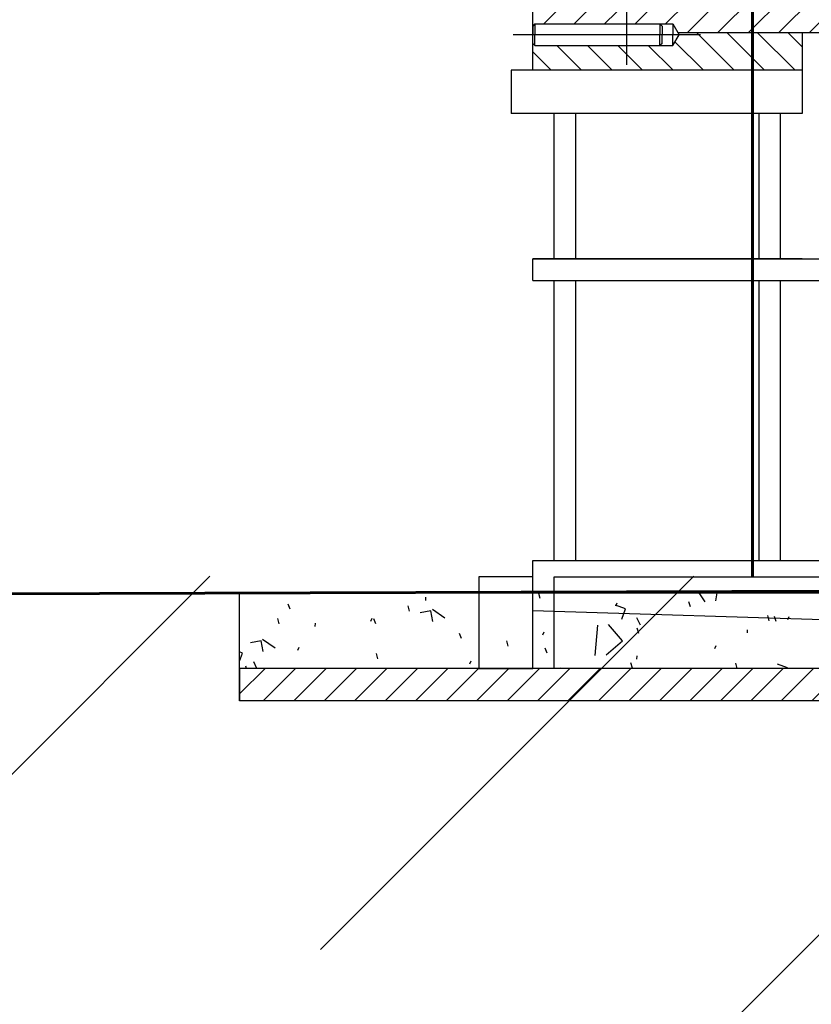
# Model space of a CAD drawing. Header units: millimetres. Extents: x 452087 to 582075, y 10891 to 81641.
# Tile 215 of 256: x 545652 to 546387, y 43139 to 44053. Entities that reach past the tile are written whole.
import ezdxf

# ---------------------------------------------------------------- set-up
doc = ezdxf.new("R2010")
doc.units = ezdxf.units.MM
doc.linetypes.add('K5LT_BASIC', pattern=[0])
doc.layers.add('C', color=4, linetype='Continuous', true_color=0x00ffff)
doc.layers.add('G', color=3, linetype='Continuous', true_color=0x00ff00)
doc.layers.add('ГТО-2_Бетон_060', color=3, linetype='Continuous', lineweight=60)
doc.layers.add('ГТО-2_Штриховка', color=252, linetype='Continuous', lineweight=18)
pattern_1 = [(45, (-1053.149033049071, 4503.286285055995), (-14.14213562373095, 14.14213562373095), [])]

# ---------------------------------------------------------------- blocks, each defined once
blk = doc.blocks.new('U13')
at = {"layer": 'C', "linetype": 'K5LT_BASIC'}
for p, q in [((310.6102782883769, 201.1691677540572), (315.6102783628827, 201.1691677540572)), ((310.6102782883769, 192.6691676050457), (310.6102782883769, 201.1691677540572)), ((315.6102783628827, 201.1691677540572), (315.6102783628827, 192.6691676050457)), ((315.6102783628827, 192.6691676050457), (310.6102782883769, 192.6691676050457))]:
    blk.add_line(p, q, dxfattribs=at)
blk = doc.blocks.new('U14')
at = {"layer": 'C', "linetype": 'K5LT_BASIC'}
for p, q in [((308.610278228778, 201.1691677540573), (253.6102774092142, 201.1691677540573)), ((253.6102774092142, 201.1691677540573), (253.6102774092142, 192.6691676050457)), ((308.610278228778, 192.6691676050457), (308.610278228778, 201.1691677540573)), ((253.6102774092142, 192.6691676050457), (308.610278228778, 192.6691676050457))]:
    blk.add_line(p, q, dxfattribs=at)
blk = doc.blocks.new('U116')
at = {"layer": 'G', "linetype": 'K5LT_BASIC'}
for p, q in [((297.6102780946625, 252.4691689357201), (297.0329278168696, 251.4691689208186)), ((298.8102781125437, 252.46916893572), (297.6102780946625, 252.46916893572)), ((297.6102780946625, 252.46916893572), (297.6102780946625, 251.4691689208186)), ((298.6102781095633, 252.2691689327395), (298.8102781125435, 252.4691689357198)), ((298.6102781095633, 252.2691689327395), (298.6102781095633, 251.4691689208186)), ((310.410278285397, 252.4691689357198), (298.8102781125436, 252.4691689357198)), ((298.8102781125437, 252.4691689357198), (298.8102781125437, 251.4691689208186)), ((310.410278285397, 252.4691689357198), (310.6102782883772, 252.2691689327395)), ((310.410278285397, 252.4691689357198), (310.410278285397, 251.4691689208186)), ((310.6102782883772, 252.2691689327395), (310.6102782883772, 251.4691689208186)), ((297.6102780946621, 250.4691689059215), (297.0329278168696, 251.4691689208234)), ((297.6102780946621, 250.4691689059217), (297.6102780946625, 251.469168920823)), ((298.610278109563, 250.6691689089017), (298.6102781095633, 251.4691689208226)), ((298.8102781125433, 250.4691689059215), (298.8102781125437, 251.4691689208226)), ((310.4102782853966, 250.4691689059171), (310.410278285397, 251.4691689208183)), ((310.6102782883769, 250.6691689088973), (310.6102782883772, 251.4691689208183)), ((298.8102781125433, 250.4691689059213), (297.6102780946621, 250.4691689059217)), ((298.610278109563, 250.6691689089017), (298.8102781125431, 250.4691689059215)), ((310.4102782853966, 250.4691689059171), (298.8102781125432, 250.4691689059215)), ((310.4102782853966, 250.4691689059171), (310.6102782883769, 250.6691689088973))]:
    blk.add_line(p, q, dxfattribs=at)
blk = doc.blocks.new('A$C4E9A3E51')
h = blk.add_hatch()
h.set_pattern_fill('МЕТАЛЛ', color=256, scale=10, angle=45, style=0, pattern_type=0)
h.set_pattern_definition(pattern_1)
h.paths.add_polyline_path([(-1802.953743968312, 7019.97797429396), (-1882.093051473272, 7019.977974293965), (-1885.095134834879, 7027.519072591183), (-1889.295188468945, 7033.999475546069), (-1889.412528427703, 7034.144202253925), (-1894.096548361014, 7038.753797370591), (-1900.66996628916, 7043.184056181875), (-1907.669107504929, 7046.588984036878), (-1914.084598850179, 7048.482859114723), (-1922.320437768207, 7049.439044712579), (-1933.368963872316, 7049.764905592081), (-1937.95374597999, 7049.977974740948), (-1954.757761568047, 7050.466725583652), (-1985.715319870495, 7049.978553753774), (-1986.360515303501, 7049.977974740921), (-2007.212033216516, 7050.598707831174), (-2026.668636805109, 7050.236392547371), (-2029.075684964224, 7049.977974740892), (-2045.682823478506, 7047.165216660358), (-2052.953747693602, 7045.419945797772), (-2052.953747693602, 7064.977974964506), (-1998.778166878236, 7064.977974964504), (-1965.778166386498, 7064.977974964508), (-1848.995741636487, 7064.977974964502), (-1770.874969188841, 7064.977974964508), (-1770.874969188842, 7019.977974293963)])
h = blk.add_hatch()
h.set_pattern_fill('МЕТАЛЛ', color=256, scale=10, angle=45, style=0, pattern_type=0)
h.set_pattern_definition(pattern_1)
h.paths.add_polyline_path([(-1934.953745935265, 7027.97797441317), (-2050.9537476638, 7027.977974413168), (-2052.953747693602, 7025.977974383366), (-2052.95374769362, 7045.419945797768), (-2036.413011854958, 7048.934709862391), (-2029.075684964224, 7049.977974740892), (-2017.214321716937, 7050.718477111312), (-2001.530488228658, 7050.391574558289), (-1986.360515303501, 7049.977974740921), (-1955.716265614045, 7050.463672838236), (-1937.95374597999, 7049.977974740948), (-1925.046711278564, 7049.560986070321), (-1912.856301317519, 7048.222376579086), (-1907.669107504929, 7046.588984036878), (-1899.282135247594, 7042.371808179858), (-1891.955652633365, 7036.876628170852), (-1889.412528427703, 7034.144202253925), (-1885.183272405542, 7027.689655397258), (-1882.15198665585, 7020.17441319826), (-1882.09305147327, 7019.977974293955), (-1918.334943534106, 7019.977974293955), (-1922.953745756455, 7027.977974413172)])
h = blk.add_hatch()
h.set_pattern_fill('МЕТАЛЛ', color=256, scale=10, angle=-45, style=0, pattern_type=0)
h.set_pattern_definition([(315, (-1053.149033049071, 4503.286285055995), (14.14213562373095, 14.14213562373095), [])])
h.paths.add_polyline_path([(-1918.334943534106, 7019.977974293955), (-1802.953743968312, 7019.977974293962), (-1802.953743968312, 6984.977973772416), (-2052.953747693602, 6984.977973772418), (-2052.953747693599, 7009.977974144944), (-2050.953747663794, 7007.977974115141), (-1934.953745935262, 7007.977974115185), (-1922.953745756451, 7007.977974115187), (-1917.180242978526, 7017.977974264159)])
h = blk.add_hatch()
h.set_pattern_fill('ПЕСОК', color=256, scale=10, angle=40, style=0, pattern_type=0)
h.set_pattern_definition([(40, (-976.5445887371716, 4567.565046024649), (-205.6920350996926, 245.134221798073), [19.99999999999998, -299.9999999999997]), (130, (-961.2236998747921, 4580.42079821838), (-245.134221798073, -205.6920350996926), [20, -300]), (85, (-976.5445887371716, 4567.565046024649), (-205.6882517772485, 245.1297130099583), [28.28000068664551, -424.2599868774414]), (59.99999999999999, (-961.2236998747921, 4580.42079821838), (-277.1281292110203, 160), [20, -300]), (150, (-951.2263943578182, 4597.738519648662), (-160, -277.1281292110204), [20, -300]), (105, (-961.2236998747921, 4580.42079821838), (-277.1230319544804, 159.9970570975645), [28.28000068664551, -424.2599868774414]), (80, (-884.619255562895, 4644.699559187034), (-260.9740545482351, 46.01676708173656), [14.99999999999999, -249.9999999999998]), (170, (-882.013876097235, 4659.469858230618), (-46.01676708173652, -260.9740545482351), [14.99999999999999, -249.9999999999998]), (125, (-884.619255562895, 4644.699559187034), (-260.9694748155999, 46.01595955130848), [21.21000051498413, -353.5499954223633]), (99.99999999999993, (-1241.105692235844, 4345.57192165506), (-157.5692404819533, -27.78370842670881), [9.999999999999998, -150]), (190, (-1242.84201069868, 4355.419804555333), (27.78370842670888, -157.5692404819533), [10, -150]), (145, (-1241.105692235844, 4345.57192165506), (-157.5733021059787, -27.78442460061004), [14.14000034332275, -212.1299934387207]), (70, (-1040.823349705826, 4644.169490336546), (-150.3508193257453, 54.72322293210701), [9.99999999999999, -149.9999999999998]), (160, (-1037.403341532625, 4653.566254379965), (-54.72322293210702, -150.3508193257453), [9.99999999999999, -149.9999999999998]), (115, (-1040.823349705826, 4644.169490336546), (-150.3546948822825, 54.72463351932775), [14.14000034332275, -212.1299934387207]), (85, (-1053.149033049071, 4503.286285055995), (-93.51856781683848, 78.44920314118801), [3.00000011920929, -100]), (65, (-1053.149033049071, 4503.286285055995), (-24.18447626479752, 66.44630243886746), [3.00000011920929, -100]), (105, (-1053.149033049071, 4503.286285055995), (-61.9307471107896, 76.58056256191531), [5, -120]), (110, (-1053.149033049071, 4503.286285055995), (-79.45928918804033, 13.64629479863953), [4.999999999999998, -69.99999999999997])])
h.paths.add_polyline_path([(-2002.953746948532, 6429.97795880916), (-2325.00003357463, 6429.977957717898), (-2325.000033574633, 6499.977962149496), (-2002.953746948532, 6499.977962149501)])
h.paths.add_polyline_path([(-2002.953746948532, 6429.977961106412), (-2002.953746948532, 6499.977962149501), (-1952.953746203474, 6499.977962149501), (-1952.953746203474, 6429.977961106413)])
h.paths.add_polyline_path([(-1482.953738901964, 6429.97796110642), (-1932.953745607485, 6429.977961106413), (-1932.953745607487, 6482.67093433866), (-1482.953738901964, 6465.976931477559)])
h.paths.add_polyline_path([(-1482.953738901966, 6465.976931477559), (-1932.953745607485, 6482.67093433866), (-1932.953745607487, 6499.977962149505), (-1482.953738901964, 6499.977962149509)])
h.paths.add_polyline_path([(-1482.953738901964, 6429.97796110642), (-1482.953738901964, 6465.976931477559), (-1438.566288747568, 6464.629651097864), (-1438.566288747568, 6429.977961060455)])
h.paths.add_polyline_path([(-1465.000006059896, 6499.977962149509), (-1425.000020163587, 6499.977962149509), (-1425.000020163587, 6464.217877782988), (-1482.953738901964, 6465.976931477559), (-1482.953738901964, 6499.977962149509)])
h.paths.add_polyline_path([(-1438.566288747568, 6429.977961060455), (-1438.566288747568, 6464.629651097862), (-1425.00002016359, 6464.217877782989), (-1425.000020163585, 6429.977961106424)])
h = blk.add_hatch()
h.set_pattern_fill('МЕТАЛЛ', color=256, scale=10, angle=45, style=0, pattern_type=0)
h.set_pattern_definition(pattern_1)
h.paths.add_polyline_path([(-1722.39011265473, 6399.977957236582), (-2325.000033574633, 6399.977957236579), (-2325.000033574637, 6429.977958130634), (-2147.953833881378, 6429.977959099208), (-2107.953833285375, 6429.977958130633), (-1722.39011265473, 6429.977958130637), (-1650.890111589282, 6429.977958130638), (-1425.000020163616, 6429.977959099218), (-1425.000020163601, 6414.743133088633), (-1425.000020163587, 6399.977958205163), (-1650.890111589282, 6399.977957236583)])
for p, q in [((-2052.953747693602, 6984.977973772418), (-2052.953747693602, 7064.977974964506)), ((-1965.778166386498, 7064.977974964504), (-1965.778166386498, 6989.97797384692)), ((-1897.180242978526, 7017.977974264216), (-2070.9537476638, 7017.977974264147)), ((-1918.334943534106, 7019.977974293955), (-1770.874969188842, 7019.977974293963)), ((-1802.953743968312, 7019.977974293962), (-1802.953743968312, 6984.977973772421)), ((-1802.953743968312, 6984.977973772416), (-2072.953747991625, 6984.977973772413)), ((-2072.953747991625, 6984.977973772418), (-2072.953747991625, 6944.977973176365)), ((-1802.953743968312, 6984.977973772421), (-1802.953743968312, 6944.977973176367)), ((-1802.953743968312, 6944.977973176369), (-2072.953747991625, 6944.977973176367)), ((-2032.953747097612, 6809.977931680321), (-2032.953747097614, 6944.977973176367)), ((-2032.953747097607, 6809.977931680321), (-2032.95374709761, 6944.977973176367)), ((-2012.953746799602, 6809.977931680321), (-2012.953746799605, 6944.977973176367)), ((-2012.953746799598, 6809.977931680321), (-2012.9537467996, 6944.977973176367)), ((-1842.953759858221, 6809.977931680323), (-1842.953759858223, 6944.977973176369)), ((-1842.953759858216, 6809.977931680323), (-1842.953759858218, 6944.977973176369)), ((-1822.953759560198, 6809.977931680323), (-1822.9537595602, 6944.977973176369)), ((-1822.953759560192, 6809.977931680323), (-1822.953759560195, 6944.977973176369)), ((-2052.953747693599, 6789.977970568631), (-2052.953747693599, 6809.977971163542)), ((-2052.953747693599, 6789.977970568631), (-2052.953747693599, 6809.977971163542)), ((-2052.953747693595, 6789.977970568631), (-2052.953747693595, 6809.977971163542)), ((-2052.953747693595, 6789.977970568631), (-2052.953747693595, 6809.977971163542)), ((-2052.953747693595, 6809.977971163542), (-1485.000006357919, 6809.977971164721)), ((-1802.953843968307, 6809.977931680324), (-2052.953747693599, 6809.977931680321)), ((-1802.953843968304, 6809.977931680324), (-2052.953747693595, 6809.977931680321)), ((-2052.953747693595, 6789.977970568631), (-1420.000020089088, 6789.977970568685)), ((-2032.95374709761, 6529.977963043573), (-2032.953747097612, 6789.977970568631)), ((-2032.953747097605, 6529.977963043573), (-2032.953747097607, 6789.977970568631)), ((-2012.9537467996, 6529.977963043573), (-2012.953746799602, 6789.977970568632)), ((-2012.953746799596, 6529.977963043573), (-2012.953746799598, 6789.977970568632)), ((-1842.953759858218, 6529.97796304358), (-1842.953759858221, 6789.977970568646)), ((-1842.953759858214, 6529.97796304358), (-1842.953759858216, 6789.977970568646)), ((-1822.953759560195, 6529.97796304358), (-1822.953759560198, 6789.977970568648)), ((-1822.953759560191, 6529.97796304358), (-1822.953759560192, 6789.977970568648)), ((-2052.953747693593, 6529.977963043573), (-1435.000005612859, 6529.977963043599)), ((-2052.953747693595, 6499.977962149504), (-2052.953747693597, 6529.977963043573)), ((-2052.953747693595, 6499.977962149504), (-2052.953747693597, 6529.977963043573)), ((-2052.95374769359, 6499.977962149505), (-2052.953747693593, 6529.977963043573)), ((-2052.95374769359, 6499.977962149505), (-2052.953747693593, 6529.977963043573)), ((-2325.000033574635, 6399.977955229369), (-2325.000033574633, 6499.977962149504)), ((-2325.000033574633, 6499.977962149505), (-1425.000020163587, 6499.977962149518)), ((-2032.953747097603, 6499.97796214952), (-2052.953747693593, 6499.977962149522)), ((-1482.953738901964, 6499.977962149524), (-2032.953747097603, 6499.977962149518)), ((-2032.953747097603, 6482.670934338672), (-2052.953747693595, 6483.277988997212)), ((-1482.953738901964, 6465.976931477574), (-2032.953747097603, 6482.670934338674)), ((-1425.000020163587, 6429.977961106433), (-2325.000033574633, 6429.977958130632)), ((-2325.000033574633, 6429.977958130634), (-2325.000033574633, 6399.977957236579)), ((-1425.000020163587, 6399.977958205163), (-2325.000033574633, 6399.977955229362))]:
    blk.add_line(p, q)
at = {"xscale": -10, "yscale": 10, "zscale": 10}
for name in ['U116', 'U13', 'U14']:
    blk.add_blockref(name, (1053.149035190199, 4503.286285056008), dxfattribs=at)

msp = doc.modelspace()

# ---------------------------------------------------------------- hatches: boundary and pattern name
at = {"layer": 'ГТО-2_Штриховка'}
h = msp.add_hatch(dxfattribs=at)
h.set_pattern_fill('ANSI35', color=256, scale=100)
h.set_pattern_definition([(45, (-17131.31968537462, -1493781.435636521), (-449.0128060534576, 449.0128060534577), []), (45, (-16682.30668537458, -1493781.435636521), (-449.0128060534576, 449.0128060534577), [793.75, -158.75, 0, -158.75])])
h.paths.add_polyline_path([(560273.2214827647, 43536.13356297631), (555873.2214381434, 43536.13356297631), (555873.2214381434, 50536.13356297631), (560273.2214827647, 50536.13356297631)], flags=16)
h.paths.add_polyline_path([(560281.2805248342, 43016.74871506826), (560273.2214827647, 39436.13356297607), (555873.2214381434, 39436.13356297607), (555873.2214381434, 43016.74871506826)], flags=16)
h.paths.add_polyline_path([(554872.968093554, 43536.13350305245), (540981.2725301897, 43536.13350305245), (540981.2736709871, 54483.43255902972), (542281.2805679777, 55136.1322087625), (542273.2135639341, 56036.1336435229), (553581.0270930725, 56036.13355929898), (553581.0270930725, 55236.1322086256), (554881.2804858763, 54586.13220514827)], flags=16)
h.paths.add_polyline_path([(560273.2214827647, 38936.13356297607), (560273.2214827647, 35286.13356297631), (555873.2214381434, 35286.13356297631), (555873.2214381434, 38936.13356297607)], flags=16)
h.paths.add_polyline_path([(554872.9708407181, 43036.13350319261), (554872.9466847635, 36436.10977318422), (548209.3620094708, 36436.13356297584), (548381.027071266, 36436.13116695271), (547361.027071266, 36436.1322056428), (547361.027071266, 36221.13116695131), (547141.027071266, 36221.13116695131), (547141.027071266, 36006.13116695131), (546921.027071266, 36006.13116695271), (546921.027071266, 35791.13116695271), (546701.027071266, 35791.13116695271), (546701.027071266, 35576.13116695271), (546481.027071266, 35576.13116695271), (546481.027071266, 35361.13116695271), (546261.027071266, 35361.13116695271), (546261.027071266, 35146.13116695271), (546041.027071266, 35146.13116695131), (546041.027071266, 34931.13116695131), (545821.027071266, 34931.13116695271), (545821.027071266, 34716.13116695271), (545601.027071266, 34716.13116695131), (545601.027071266, 34501.13116695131), (545381.0270712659, 34501.13048828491), (545381.027071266, 34236.13288430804), (540981.2725636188, 34236.13392278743), (540981.2732830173, 43016.74904985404), (545681.028756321, 43018.3859230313), (545681.0254290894, 42519.44096055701), (546676.127090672, 42522.71935278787), (546685.9270947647, 43015.10946834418), (549681.7494186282, 43016.73224522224), (549680.3047668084, 42521.08010613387), (550681.0270927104, 42521.08010599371), (550681.0270927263, 43036.13350319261)], flags=16)
h.paths.add_polyline_path([(540981.2805232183, 54486.1322049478), (540981.3316056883, 42536.13214571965)], flags=16)
h.paths.add_polyline_path([(540331.2725636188, 56536.13356297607), (540331.2710828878, 56536.13218095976), (539481.2725636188, 56614.45591069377), (539481.2725636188, 43036.13492030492), (538481.2725636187, 43036.13355914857), (538473.4733017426, 31236.1367494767), (539891.2761879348, 31236.13674947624), (542691.2807846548, 29236.13210877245), (543991.2805248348, 29236.13210877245), (545491.2805248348, 30236.13210877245), (554953.2217425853, 30236.13346610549), (556153.4702828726, 31036.13346610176), (564473.4748290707, 31036.13356303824), (564473.2214398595, 53098.49185841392), (567681.0266682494, 54406.13356297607), (567681.0266682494, 55381.13356297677), (562673.2214827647, 55381.13356297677), (562673.2214827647, 56536.13356297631), (561545.9906047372, 56536.13220564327), (561545.9906047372, 56286.13356297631), (561245.9906047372, 56286.13220564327), (561245.9906047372, 51036.13220564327), (555745.9906047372, 51036.13356297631), (555745.9906047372, 56036.13220564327), (555700.283171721, 56036.13220564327), (555745.9906047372, 56286.13135064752), (555445.9906047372, 56286.13084831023), (555445.9906047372, 56536.13084831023)])

# ---------------------------------------------------------------- linework, layer by layer
at = {"layer": 'ГТО-2_Бетон_060'}
for p, q in [((546332.0270815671, 46416.68434801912, -2.116751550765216e-09), (546332.0266389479, 43536.13246984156, 8.159861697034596e-09)), ((544581.0266368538, 43516.74872003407), (551027.5466666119, 43536.13214585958))]:
    msp.add_line(p, q, dxfattribs=at)

# ---------------------------------------------------------------- block references
at = {"color": 1, "lineweight": 40}
msp.add_blockref('A$C4E9A3E51', (548181.0270926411, 37020.6130561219, 8.159861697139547e-09), dxfattribs=at)

doc.saveas('drawing.dxf')
